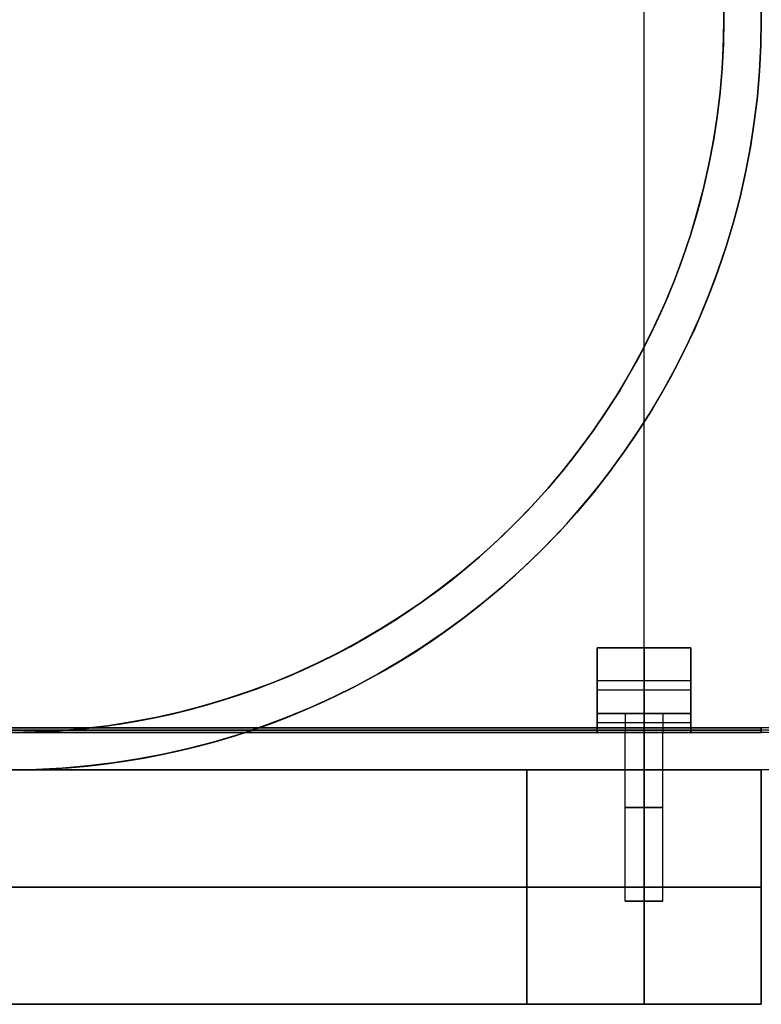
# Model space of a CAD drawing. Extents: x -1808 to 814, y 59 to 2017.
# Tile 44 of 52: x 655 to 734, y 1317 to 1422. Entities that reach past the tile are written whole.
import ezdxf

# ---------------------------------------------------------------- set-up
doc = ezdxf.new("R2010")
doc.units = 0
for name, color, linetype in [('LIVELLO_01', 12, 'CONTINUOUS'), ('LIVELLO_02', 192, 'CONTINUOUS'), ('LIVELLO_03', 5, 'CONTINUOUS'), ('PREDEFINITO', 7, 'CONTINUOUS')]:
    doc.layers.add(name, color=color, linetype=linetype)

msp = doc.modelspace()

# ---------------------------------------------------------------- linework, layer by layer
at = {"layer": 'LIVELLO_01'}
for p, q in [((655.88, 1342, 25.03), (654, 1342, 25)), ((654, 1342), (656.73, 1342, 0.05)), ((657.75, 1342, 25.13), (655.88, 1342, 25.03)), ((656.73, 1342, 0.05), (659.46, 1342, 0.19)), ((659.62, 1342, 25.29), (657.75, 1342, 25.13)), ((659.46, 1342, 0.19), (662.18, 1342, 0.42)), ((661.49, 1342, 25.51), (659.62, 1342, 25.29)), ((663.35, 1342, 25.8), (661.49, 1342, 25.51)), ((662.18, 1342, 0.42), (664.89, 1342, 0.75)), ((665.19, 1342, 26.15), (663.35, 1342, 25.8)), ((664.89, 1342, 0.75), (667.59, 1342, 1.16)), ((667.02, 1342, 26.56), (665.19, 1342, 26.15)), ((668.84, 1342, 27.04), (667.02, 1342, 26.56)), ((667.59, 1342, 1.16), (670.28, 1342, 1.67)), ((670.64, 1342, 27.58), (668.84, 1342, 27.04)), ((670.28, 1342, 1.67), (672.94, 1342, 2.27)), ((672.42, 1342, 28.18), (670.64, 1342, 27.58)), ((674.18, 1342, 28.83), (672.42, 1342, 28.18)), ((672.94, 1342, 2.27), (675.58, 1342, 2.97)), ((675.91, 1342, 29.55), (674.18, 1342, 28.83)), ((675.58, 1342, 2.97), (678.2, 1342, 3.75)), ((677.62, 1342, 30.33), (675.91, 1342, 29.55)), ((679.3, 1342, 31.17), (677.62, 1342, 30.33)), ((678.2, 1342, 3.75), (680.79, 1342, 4.62)), ((680.96, 1342, 32.06), (679.3, 1342, 31.17)), ((680.79, 1342, 4.62), (683.35, 1342, 5.58)), ((682.58, 1342, 33.01), (680.96, 1342, 32.06)), ((684.16, 1342, 34.01), (682.58, 1342, 33.01)), ((683.35, 1342, 5.58), (685.87, 1342, 6.62)), ((685.72, 1342, 35.07), (684.16, 1342, 34.01)), ((687.23, 1342, 36.18), (685.72, 1342, 35.07)), ((685.87, 1342, 6.62), (688.36, 1342, 7.75)), ((688.71, 1342, 37.34), (687.23, 1342, 36.18)), ((688.36, 1342, 7.75), (690.81, 1342, 8.97)), ((690.15, 1342, 38.55), (688.71, 1342, 37.34)), ((691.54, 1342, 39.8), (690.15, 1342, 38.55)), ((690.81, 1342, 8.97), (693.21, 1342, 10.27)), ((692.89, 1342, 41.11), (691.54, 1342, 39.8)), ((694.2, 1342, 42.46), (692.89, 1342, 41.11)), ((693.21, 1342, 10.27), (695.57, 1342, 11.65)), ((695.45, 1342, 43.85), (694.2, 1342, 42.46)), ((696.66, 1342, 45.29), (695.45, 1342, 43.85)), ((695.57, 1342, 11.65), (697.88, 1342, 13.11)), ((697.82, 1342, 46.77), (696.66, 1342, 45.29)), ((698.93, 1342, 48.28), (697.82, 1342, 46.77)), ((697.88, 1342, 13.11), (700.13, 1342, 14.64)), ((699.99, 1342, 49.84), (698.93, 1342, 48.28)), ((700.99, 1342, 51.42), (699.99, 1342, 49.84)), ((700.13, 1342, 14.64), (702.34, 1342, 16.26)), ((701.94, 1342, 53.04), (700.99, 1342, 51.42)), ((702.83, 1342, 54.7), (701.94, 1342, 53.04)), ((702.34, 1342, 16.26), (704.49, 1342, 17.94)), ((703.67, 1342, 56.38), (702.83, 1342, 54.7)), ((704.45, 1342, 58.09), (703.67, 1342, 56.38)), ((705.17, 1342, 59.82), (704.45, 1342, 58.09)), ((704.49, 1342, 17.94), (706.58, 1342, 19.7)), ((705.82, 1342, 61.58), (705.17, 1342, 59.82)), ((706.42, 1342, 63.36), (705.82, 1342, 61.58)), ((706.96, 1342, 65.16), (706.42, 1342, 63.36)), ((706.58, 1342, 19.7), (708.6, 1342, 21.53)), ((707.44, 1342, 66.98), (706.96, 1342, 65.16)), ((707.85, 1342, 68.81), (707.44, 1342, 66.98)), ((708.2, 1342, 70.65), (707.85, 1342, 68.81)), ((708.49, 1342, 72.51), (708.2, 1342, 70.65)), ((708.71, 1342, 74.38), (708.49, 1342, 72.51)), ((708.6, 1342, 21.53), (710.57, 1342, 23.43)), ((708.87, 1342, 76.25), (708.71, 1342, 74.38)), ((708.97, 1342, 78.12), (708.87, 1342, 76.25)), ((709, 1342, 80), (708.97, 1342, 78.12)), ((709, 1342, 300), (709, 1342, 80)), ((734, 1342, 300), (709, 1342, 300)), ((709, 1317, 300), (709, 1342, 300)), ((709, 1342, 150), (734, 1342, 150)), ((709, 1342, 80), (709, 1317, 80)), ((710.57, 1342, 23.43), (712.47, 1342, 25.4)), ((712.47, 1342, 25.4), (714.3, 1342, 27.42)), ((714.3, 1342, 27.42), (716.06, 1342, 29.51)), ((716.06, 1342, 29.51), (717.74, 1342, 31.66)), ((717.74, 1342, 31.66), (719.36, 1342, 33.87)), ((719.36, 1342, 33.87), (720.89, 1342, 36.12)), ((719.5, 1328, 282.5), (719.5, 1342, 282.5)), ((720.89, 1342, 36.12), (722.35, 1342, 38.43)), ((721.5, 1342, 300), (721.5, 1317, 300)), ((721.5, 1328, 280.5), (721.5, 1342, 280.5)), ((721.5, 1328, 284.5), (721.5, 1342, 284.5)), ((722.35, 1342, 38.43), (723.73, 1342, 40.79)), ((723.5, 1328, 282.5), (723.5, 1342, 282.5)), ((723.73, 1342, 40.79), (725.03, 1342, 43.19)), ((725.03, 1342, 43.19), (726.25, 1342, 45.64)), ((726.25, 1342, 45.64), (727.38, 1342, 48.13)), ((727.38, 1342, 48.13), (728.42, 1342, 50.65)), ((728.42, 1342, 50.65), (729.38, 1342, 53.21)), ((729.38, 1342, 53.21), (730.25, 1342, 55.8)), ((730.25, 1342, 55.8), (731.03, 1342, 58.42)), ((731.03, 1342, 58.42), (731.73, 1342, 61.06)), ((731.73, 1342, 61.06), (732.33, 1342, 63.72)), ((732.33, 1342, 63.72), (732.84, 1342, 66.41)), ((732.84, 1342, 66.41), (733.25, 1342, 69.11)), ((733.25, 1342, 69.11), (733.58, 1342, 71.82)), ((733.58, 1342, 71.82), (733.81, 1342, 74.54)), ((733.81, 1342, 74.54), (733.95, 1342, 77.27)), ((733.95, 1342, 77.27), (734, 1342, 80)), ((734, 1342, 80), (734, 1342, 300)), ((734, 1317, 300), (734, 1342, 300)), ((734, 1342, 80), (734, 1317, 80)), ((656.73, 1329.5, 0.05), (654, 1329.5)), ((654, 1329.5, 25), (655.88, 1329.5, 25.03)), ((655.88, 1329.5, 25.03), (657.75, 1329.5, 25.13)), ((659.46, 1329.5, 0.19), (656.73, 1329.5, 0.05)), ((657.75, 1329.5, 25.13), (659.62, 1329.5, 25.29)), ((662.18, 1329.5, 0.42), (659.46, 1329.5, 0.19)), ((659.62, 1329.5, 25.29), (661.49, 1329.5, 25.51)), ((661.49, 1329.5, 25.51), (663.35, 1329.5, 25.8)), ((664.89, 1329.5, 0.75), (662.18, 1329.5, 0.42)), ((663.35, 1329.5, 25.8), (665.19, 1329.5, 26.15)), ((667.59, 1329.5, 1.16), (664.89, 1329.5, 0.75)), ((665.19, 1329.5, 26.15), (667.02, 1329.5, 26.56)), ((667.02, 1329.5, 26.56), (668.84, 1329.5, 27.04)), ((670.28, 1329.5, 1.67), (667.59, 1329.5, 1.16)), ((668.84, 1329.5, 27.04), (670.64, 1329.5, 27.58)), ((672.94, 1329.5, 2.27), (670.28, 1329.5, 1.67)), ((670.64, 1329.5, 27.58), (672.42, 1329.5, 28.18)), ((672.42, 1329.5, 28.18), (674.18, 1329.5, 28.83)), ((675.58, 1329.5, 2.97), (672.94, 1329.5, 2.27)), ((674.18, 1329.5, 28.83), (675.91, 1329.5, 29.55)), ((678.2, 1329.5, 3.75), (675.58, 1329.5, 2.97)), ((675.91, 1329.5, 29.55), (677.62, 1329.5, 30.33)), ((677.62, 1329.5, 30.33), (679.3, 1329.5, 31.17)), ((680.79, 1329.5, 4.62), (678.2, 1329.5, 3.75)), ((679.3, 1329.5, 31.17), (680.96, 1329.5, 32.06)), ((683.35, 1329.5, 5.58), (680.79, 1329.5, 4.62)), ((680.96, 1329.5, 32.06), (682.58, 1329.5, 33.01)), ((682.58, 1329.5, 33.01), (684.16, 1329.5, 34.01)), ((685.87, 1329.5, 6.62), (683.35, 1329.5, 5.58)), ((684.16, 1329.5, 34.01), (685.72, 1329.5, 35.07)), ((685.72, 1329.5, 35.07), (687.23, 1329.5, 36.18)), ((688.36, 1329.5, 7.75), (685.87, 1329.5, 6.62)), ((687.23, 1329.5, 36.18), (688.71, 1329.5, 37.34)), ((690.81, 1329.5, 8.97), (688.36, 1329.5, 7.75)), ((688.71, 1329.5, 37.34), (690.15, 1329.5, 38.55)), ((690.15, 1329.5, 38.55), (691.54, 1329.5, 39.8)), ((693.21, 1329.5, 10.27), (690.81, 1329.5, 8.97)), ((691.54, 1329.5, 39.8), (692.89, 1329.5, 41.11)), ((692.89, 1329.5, 41.11), (694.2, 1329.5, 42.46)), ((695.57, 1329.5, 11.65), (693.21, 1329.5, 10.27)), ((694.2, 1329.5, 42.46), (695.45, 1329.5, 43.85)), ((695.45, 1329.5, 43.85), (696.66, 1329.5, 45.29)), ((697.88, 1329.5, 13.11), (695.57, 1329.5, 11.65)), ((696.66, 1329.5, 45.29), (697.82, 1329.5, 46.77)), ((697.82, 1329.5, 46.77), (698.93, 1329.5, 48.28)), ((700.13, 1329.5, 14.64), (697.88, 1329.5, 13.11)), ((698.93, 1329.5, 48.28), (699.99, 1329.5, 49.84)), ((699.99, 1329.5, 49.84), (700.99, 1329.5, 51.42)), ((702.34, 1329.5, 16.26), (700.13, 1329.5, 14.64)), ((700.99, 1329.5, 51.42), (701.94, 1329.5, 53.04)), ((701.94, 1329.5, 53.04), (702.83, 1329.5, 54.7)), ((704.49, 1329.5, 17.94), (702.34, 1329.5, 16.26)), ((702.83, 1329.5, 54.7), (703.67, 1329.5, 56.38)), ((703.67, 1329.5, 56.38), (704.45, 1329.5, 58.09)), ((704.45, 1329.5, 58.09), (705.17, 1329.5, 59.82)), ((706.58, 1329.5, 19.7), (704.49, 1329.5, 17.94)), ((705.17, 1329.5, 59.82), (705.82, 1329.5, 61.58)), ((705.82, 1329.5, 61.58), (706.42, 1329.5, 63.36)), ((706.42, 1329.5, 63.36), (706.96, 1329.5, 65.16)), ((708.6, 1329.5, 21.53), (706.58, 1329.5, 19.7)), ((706.96, 1329.5, 65.16), (707.44, 1329.5, 66.98)), ((707.44, 1329.5, 66.98), (707.85, 1329.5, 68.81)), ((707.85, 1329.5, 68.81), (708.2, 1329.5, 70.65)), ((708.2, 1329.5, 70.65), (708.49, 1329.5, 72.51)), ((708.49, 1329.5, 72.51), (708.71, 1329.5, 74.38)), ((710.57, 1329.5, 23.43), (708.6, 1329.5, 21.53)), ((708.71, 1329.5, 74.38), (708.87, 1329.5, 76.25)), ((708.87, 1329.5, 76.25), (708.97, 1329.5, 78.12)), ((708.97, 1329.5, 78.12), (709, 1329.5, 80)), ((709, 1329.5, 300), (734, 1329.5, 300)), ((709, 1329.5, 80), (709, 1329.5, 300)), ((712.47, 1329.5, 25.4), (710.57, 1329.5, 23.43)), ((714.3, 1329.5, 27.42), (712.47, 1329.5, 25.4)), ((716.06, 1329.5, 29.51), (714.3, 1329.5, 27.42)), ((717.74, 1329.5, 31.66), (716.06, 1329.5, 29.51)), ((719.36, 1329.5, 33.87), (717.74, 1329.5, 31.66)), ((720.89, 1329.5, 36.12), (719.36, 1329.5, 33.87)), ((722.35, 1329.5, 38.43), (720.89, 1329.5, 36.12)), ((723.73, 1329.5, 40.79), (722.35, 1329.5, 38.43)), ((725.03, 1329.5, 43.19), (723.73, 1329.5, 40.79)), ((726.25, 1329.5, 45.64), (725.03, 1329.5, 43.19)), ((727.38, 1329.5, 48.13), (726.25, 1329.5, 45.64)), ((728.42, 1329.5, 50.65), (727.38, 1329.5, 48.13)), ((729.38, 1329.5, 53.21), (728.42, 1329.5, 50.65)), ((730.25, 1329.5, 55.8), (729.38, 1329.5, 53.21)), ((731.03, 1329.5, 58.42), (730.25, 1329.5, 55.8)), ((731.73, 1329.5, 61.06), (731.03, 1329.5, 58.42)), ((732.33, 1329.5, 63.72), (731.73, 1329.5, 61.06)), ((732.84, 1329.5, 66.41), (732.33, 1329.5, 63.72)), ((733.25, 1329.5, 69.11), (732.84, 1329.5, 66.41)), ((733.58, 1329.5, 71.82), (733.25, 1329.5, 69.11)), ((733.81, 1329.5, 74.54), (733.58, 1329.5, 71.82)), ((733.95, 1329.5, 77.27), (733.81, 1329.5, 74.54)), ((734, 1329.5, 80), (733.95, 1329.5, 77.27)), ((734, 1329.5, 300), (734, 1329.5, 80)), ((719.5, 1328, 282.5), (723.5, 1328, 282.5)), ((721.5, 1328, 284.5), (721.5, 1328, 280.5)), ((654, 1317), (656.73, 1317, 0.05)), ((655.88, 1317, 25.03), (654, 1317, 25)), ((657.75, 1317, 25.13), (655.88, 1317, 25.03)), ((656.73, 1317, 0.05), (659.46, 1317, 0.19)), ((659.62, 1317, 25.29), (657.75, 1317, 25.13)), ((659.46, 1317, 0.19), (662.18, 1317, 0.42)), ((661.49, 1317, 25.51), (659.62, 1317, 25.29)), ((663.35, 1317, 25.8), (661.49, 1317, 25.51)), ((662.18, 1317, 0.42), (664.89, 1317, 0.75)), ((665.19, 1317, 26.15), (663.35, 1317, 25.8)), ((664.89, 1317, 0.75), (667.59, 1317, 1.16)), ((667.02, 1317, 26.56), (665.19, 1317, 26.15)), ((668.84, 1317, 27.04), (667.02, 1317, 26.56)), ((667.59, 1317, 1.16), (670.28, 1317, 1.67)), ((670.64, 1317, 27.58), (668.84, 1317, 27.04)), ((670.28, 1317, 1.67), (672.94, 1317, 2.27)), ((672.42, 1317, 28.18), (670.64, 1317, 27.58)), ((674.18, 1317, 28.83), (672.42, 1317, 28.18)), ((672.94, 1317, 2.27), (675.58, 1317, 2.97)), ((675.91, 1317, 29.55), (674.18, 1317, 28.83)), ((675.58, 1317, 2.97), (678.2, 1317, 3.75)), ((677.62, 1317, 30.33), (675.91, 1317, 29.55)), ((679.3, 1317, 31.17), (677.62, 1317, 30.33)), ((678.2, 1317, 3.75), (680.79, 1317, 4.62)), ((680.96, 1317, 32.06), (679.3, 1317, 31.17)), ((680.79, 1317, 4.62), (683.35, 1317, 5.58)), ((682.58, 1317, 33.01), (680.96, 1317, 32.06)), ((684.16, 1317, 34.01), (682.58, 1317, 33.01)), ((683.35, 1317, 5.58), (685.87, 1317, 6.62)), ((685.72, 1317, 35.07), (684.16, 1317, 34.01)), ((687.23, 1317, 36.18), (685.72, 1317, 35.07)), ((685.87, 1317, 6.62), (688.36, 1317, 7.75)), ((688.71, 1317, 37.34), (687.23, 1317, 36.18)), ((688.36, 1317, 7.75), (690.81, 1317, 8.97)), ((690.15, 1317, 38.55), (688.71, 1317, 37.34)), ((691.54, 1317, 39.8), (690.15, 1317, 38.55)), ((690.81, 1317, 8.97), (693.21, 1317, 10.27)), ((692.89, 1317, 41.11), (691.54, 1317, 39.8)), ((694.2, 1317, 42.46), (692.89, 1317, 41.11)), ((693.21, 1317, 10.27), (695.57, 1317, 11.65)), ((695.45, 1317, 43.85), (694.2, 1317, 42.46)), ((696.66, 1317, 45.29), (695.45, 1317, 43.85)), ((695.57, 1317, 11.65), (697.88, 1317, 13.11)), ((697.82, 1317, 46.77), (696.66, 1317, 45.29)), ((698.93, 1317, 48.28), (697.82, 1317, 46.77)), ((697.88, 1317, 13.11), (700.13, 1317, 14.64)), ((699.99, 1317, 49.84), (698.93, 1317, 48.28)), ((700.99, 1317, 51.42), (699.99, 1317, 49.84)), ((700.13, 1317, 14.64), (702.34, 1317, 16.26)), ((701.94, 1317, 53.04), (700.99, 1317, 51.42)), ((702.83, 1317, 54.7), (701.94, 1317, 53.04)), ((702.34, 1317, 16.26), (704.49, 1317, 17.94)), ((703.67, 1317, 56.38), (702.83, 1317, 54.7)), ((704.45, 1317, 58.09), (703.67, 1317, 56.38)), ((705.17, 1317, 59.82), (704.45, 1317, 58.09)), ((704.49, 1317, 17.94), (706.58, 1317, 19.7)), ((705.82, 1317, 61.58), (705.17, 1317, 59.82)), ((706.42, 1317, 63.36), (705.82, 1317, 61.58)), ((706.96, 1317, 65.16), (706.42, 1317, 63.36)), ((706.58, 1317, 19.7), (708.6, 1317, 21.53)), ((707.44, 1317, 66.98), (706.96, 1317, 65.16)), ((707.85, 1317, 68.81), (707.44, 1317, 66.98)), ((708.2, 1317, 70.65), (707.85, 1317, 68.81)), ((708.49, 1317, 72.51), (708.2, 1317, 70.65)), ((708.71, 1317, 74.38), (708.49, 1317, 72.51)), ((708.6, 1317, 21.53), (710.57, 1317, 23.43)), ((708.87, 1317, 76.25), (708.71, 1317, 74.38)), ((708.97, 1317, 78.12), (708.87, 1317, 76.25)), ((709, 1317, 80), (708.97, 1317, 78.12)), ((734, 1317, 300), (709, 1317, 300)), ((709, 1317, 300), (709, 1317, 80)), ((709, 1317, 150), (734, 1317, 150)), ((710.57, 1317, 23.43), (712.47, 1317, 25.4)), ((712.47, 1317, 25.4), (714.3, 1317, 27.42)), ((714.3, 1317, 27.42), (716.06, 1317, 29.51)), ((716.06, 1317, 29.51), (717.74, 1317, 31.66)), ((717.74, 1317, 31.66), (719.36, 1317, 33.87)), ((719.36, 1317, 33.87), (720.89, 1317, 36.12)), ((720.89, 1317, 36.12), (722.35, 1317, 38.43)), ((722.35, 1317, 38.43), (723.73, 1317, 40.79)), ((723.73, 1317, 40.79), (725.03, 1317, 43.19)), ((725.03, 1317, 43.19), (726.25, 1317, 45.64)), ((726.25, 1317, 45.64), (727.38, 1317, 48.13)), ((727.38, 1317, 48.13), (728.42, 1317, 50.65)), ((728.42, 1317, 50.65), (729.38, 1317, 53.21)), ((729.38, 1317, 53.21), (730.25, 1317, 55.8)), ((730.25, 1317, 55.8), (731.03, 1317, 58.42)), ((731.03, 1317, 58.42), (731.73, 1317, 61.06)), ((731.73, 1317, 61.06), (732.33, 1317, 63.72)), ((732.33, 1317, 63.72), (732.84, 1317, 66.41)), ((732.84, 1317, 66.41), (733.25, 1317, 69.11)), ((733.25, 1317, 69.11), (733.58, 1317, 71.82)), ((733.58, 1317, 71.82), (733.81, 1317, 74.54)), ((733.81, 1317, 74.54), (733.95, 1317, 77.27)), ((733.95, 1317, 77.27), (734, 1317, 80)), ((734, 1317, 80), (734, 1317, 300))]:
    msp.add_line(p, q, dxfattribs=at)
at = {"layer": 'LIVELLO_01', "extrusion": (0, 1, 0)}
for centre in [(-721.5, 282.5, 1342), (-721.5, 282.5, 1338), (-721.5, 282.5, 1328)]:
    msp.add_circle(centre, 2, dxfattribs=at)
at = {"layer": 'LIVELLO_02'}
for p, q in [((-6, 1346.5, 292), (734, 1346.5, 292)), ((734, 1346.5, 300), (-6, 1346.5, 300)), ((-6, 1346.25, 292.25), (734, 1346.25, 292.25)), ((734, 1346.25, 299.75), (-6, 1346.25, 299.75)), ((734, 1346.5, 292), (736.58, 1346.54, 292)), ((736.58, 1346.54, 300), (734, 1346.5, 300)), ((734, 1346.5, 292), (734, 1346, 292.5)), ((734, 1346, 299.5), (734, 1346.5, 300)), ((734, 1346.25, 292.25), (736.59, 1346.29, 292.25)), ((736.59, 1346.29, 299.75), (734, 1346.25, 299.75)), ((734, 1346, 299.5), (-6, 1346, 299.5)), ((-6, 1346, 292.5), (734, 1346, 292.5)), ((734, 1346, 296), (-6, 1346, 296)), ((736.59, 1346.04, 299.5), (734, 1346, 299.5)), ((734, 1346, 292.5), (736.59, 1346.04, 292.5)), ((736.59, 1346.04, 296), (734, 1346, 296)), ((734, 1346, 292.5), (734, 1346, 299.5))]:
    msp.add_line(p, q, dxfattribs=at)
at = {"layer": 'LIVELLO_03'}
for p, q in [((730, 1912), (730, 1422)), ((730, 1912, 25), (730, 1422, 25)), ((730, 1422, 12.5), (730, 1912, 12.5)), ((734, 1422), (734, 1912)), ((734, 1422, 25), (734, 1912, 25)), ((734, 1912, 12.5), (734, 1422, 12.5)), ((730, 1422), (729.96, 1419.41)), ((730, 1422, 25), (729.96, 1419.41, 25)), ((729.96, 1419.41, 12.5), (730, 1422, 12.5)), ((730, 1422), (730, 1422, 25)), ((733.95, 1419.27), (734, 1422)), ((733.95, 1419.27, 25), (734, 1422, 25)), ((734, 1422, 12.5), (733.95, 1419.27, 12.5)), ((734, 1422), (734, 1422, 25)), ((729.96, 1419.41), (729.82, 1416.81)), ((729.96, 1419.41, 25), (729.82, 1416.81, 25)), ((729.82, 1416.81, 12.5), (729.96, 1419.41, 12.5)), ((733.81, 1416.54), (733.95, 1419.27)), ((733.81, 1416.54, 25), (733.95, 1419.27, 25)), ((733.95, 1419.27, 12.5), (733.81, 1416.54, 12.5)), ((729.82, 1416.81), (729.6, 1414.23)), ((729.82, 1416.81, 25), (729.6, 1414.23, 25)), ((729.6, 1414.23, 12.5), (729.82, 1416.81, 12.5)), ((733.58, 1413.82), (733.81, 1416.54)), ((733.58, 1413.82, 25), (733.81, 1416.54, 25)), ((733.81, 1416.54, 12.5), (733.58, 1413.82, 12.5)), ((729.6, 1414.23), (729.29, 1411.65)), ((729.6, 1414.23, 25), (729.29, 1411.65, 25)), ((729.29, 1411.65, 12.5), (729.6, 1414.23, 12.5)), ((733.25, 1411.11), (733.58, 1413.82)), ((733.25, 1411.11, 25), (733.58, 1413.82, 25)), ((733.58, 1413.82, 12.5), (733.25, 1411.11, 12.5)), ((729.29, 1411.65), (728.89, 1409.09)), ((729.29, 1411.65, 25), (728.89, 1409.09, 25)), ((728.89, 1409.09, 12.5), (729.29, 1411.65, 12.5)), ((732.84, 1408.41), (733.25, 1411.11)), ((732.84, 1408.41, 25), (733.25, 1411.11, 25)), ((733.25, 1411.11, 12.5), (732.84, 1408.41, 12.5)), ((728.89, 1409.09), (728.41, 1406.54)), ((728.89, 1409.09, 25), (728.41, 1406.54, 25)), ((728.41, 1406.54, 12.5), (728.89, 1409.09, 12.5)), ((732.33, 1405.72), (732.84, 1408.41)), ((732.33, 1405.72, 25), (732.84, 1408.41, 25)), ((732.84, 1408.41, 12.5), (732.33, 1405.72, 12.5)), ((728.41, 1406.54), (727.84, 1404.01)), ((728.41, 1406.54, 25), (727.84, 1404.01, 25)), ((727.84, 1404.01, 12.5), (728.41, 1406.54, 12.5)), ((731.73, 1403.06), (732.33, 1405.72)), ((731.73, 1403.06, 25), (732.33, 1405.72, 25)), ((732.33, 1405.72, 12.5), (731.73, 1403.06, 12.5)), ((727.84, 1404.01), (727.18, 1401.5)), ((727.84, 1404.01, 25), (727.18, 1401.5, 25)), ((727.18, 1401.5, 12.5), (727.84, 1404.01, 12.5)), ((731.03, 1400.42), (731.73, 1403.06)), ((731.03, 1400.42, 25), (731.73, 1403.06, 25)), ((731.73, 1403.06, 12.5), (731.03, 1400.42, 12.5)), ((727.18, 1401.5), (726.44, 1399.01)), ((727.18, 1401.5, 25), (726.44, 1399.01, 25)), ((726.44, 1399.01, 12.5), (727.18, 1401.5, 12.5)), ((730.25, 1397.8), (731.03, 1400.42)), ((730.25, 1397.8, 25), (731.03, 1400.42, 25)), ((731.03, 1400.42, 12.5), (730.25, 1397.8, 12.5)), ((726.44, 1399.01), (725.61, 1396.55)), ((726.44, 1399.01, 25), (725.61, 1396.55, 25)), ((725.61, 1396.55, 12.5), (726.44, 1399.01, 12.5)), ((729.38, 1395.21), (730.25, 1397.8)), ((729.38, 1395.21, 25), (730.25, 1397.8, 25)), ((730.25, 1397.8, 12.5), (729.38, 1395.21, 12.5)), ((725.61, 1396.55), (724.7, 1394.12)), ((725.61, 1396.55, 25), (724.7, 1394.12, 25)), ((724.7, 1394.12, 12.5), (725.61, 1396.55, 12.5)), ((728.42, 1392.65), (729.38, 1395.21)), ((728.42, 1392.65, 25), (729.38, 1395.21, 25)), ((729.38, 1395.21, 12.5), (728.42, 1392.65, 12.5)), ((724.7, 1394.12), (723.71, 1391.72)), ((724.7, 1394.12, 25), (723.71, 1391.72, 25)), ((723.71, 1391.72, 12.5), (724.7, 1394.12, 12.5)), ((727.38, 1390.13), (728.42, 1392.65)), ((727.38, 1390.13, 25), (728.42, 1392.65, 25)), ((728.42, 1392.65, 12.5), (727.38, 1390.13, 12.5)), ((723.71, 1391.72), (722.63, 1389.36)), ((723.71, 1391.72, 25), (722.63, 1389.36, 25)), ((722.63, 1389.36, 12.5), (723.71, 1391.72, 12.5)), ((722.63, 1389.36), (721.48, 1387.04)), ((722.63, 1389.36, 25), (721.48, 1387.04, 25)), ((721.48, 1387.04, 12.5), (722.63, 1389.36, 12.5)), ((726.25, 1387.64), (727.38, 1390.13)), ((726.25, 1387.64, 25), (727.38, 1390.13, 25)), ((727.38, 1390.13, 12.5), (726.25, 1387.64, 12.5)), ((725.03, 1385.19), (726.25, 1387.64)), ((725.03, 1385.19, 25), (726.25, 1387.64, 25)), ((726.25, 1387.64, 12.5), (725.03, 1385.19, 12.5)), ((721.48, 1387.04), (720.25, 1384.75)), ((721.48, 1387.04, 25), (720.25, 1384.75, 25)), ((720.25, 1384.75, 12.5), (721.48, 1387.04, 12.5)), ((723.73, 1382.79), (725.03, 1385.19)), ((723.73, 1382.79, 25), (725.03, 1385.19, 25)), ((725.03, 1385.19, 12.5), (723.73, 1382.79, 12.5)), ((720.25, 1384.75), (718.94, 1382.51)), ((720.25, 1384.75, 25), (718.94, 1382.51, 25)), ((718.94, 1382.51, 12.5), (720.25, 1384.75, 12.5)), ((718.94, 1382.51), (717.55, 1380.32)), ((718.94, 1382.51, 25), (717.55, 1380.32, 25)), ((717.55, 1380.32, 12.5), (718.94, 1382.51, 12.5)), ((722.35, 1380.43), (723.73, 1382.79)), ((722.35, 1380.43, 25), (723.73, 1382.79, 25)), ((723.73, 1382.79, 12.5), (722.35, 1380.43, 12.5)), ((717.55, 1380.32), (716.09, 1378.17)), ((717.55, 1380.32, 25), (716.09, 1378.17, 25)), ((716.09, 1378.17, 12.5), (717.55, 1380.32, 12.5)), ((720.89, 1378.12), (722.35, 1380.43)), ((720.89, 1378.12, 25), (722.35, 1380.43, 25)), ((722.35, 1380.43, 12.5), (720.89, 1378.12, 12.5)), ((716.09, 1378.17), (714.56, 1376.08)), ((716.09, 1378.17, 25), (714.56, 1376.08, 25)), ((714.56, 1376.08, 12.5), (716.09, 1378.17, 12.5)), ((719.36, 1375.87), (720.89, 1378.12)), ((719.36, 1375.87, 25), (720.89, 1378.12, 25)), ((720.89, 1378.12, 12.5), (719.36, 1375.87, 12.5)), ((714.56, 1376.08), (712.95, 1374.04)), ((714.56, 1376.08, 25), (712.95, 1374.04, 25)), ((712.95, 1374.04, 12.5), (714.56, 1376.08, 12.5)), ((717.74, 1373.66), (719.36, 1375.87)), ((717.74, 1373.66, 25), (719.36, 1375.87, 25)), ((719.36, 1375.87, 12.5), (717.74, 1373.66, 12.5)), ((712.95, 1374.04), (711.28, 1372.05)), ((712.95, 1374.04, 25), (711.28, 1372.05, 25)), ((711.28, 1372.05, 12.5), (712.95, 1374.04, 12.5)), ((716.06, 1371.51), (717.74, 1373.66)), ((716.06, 1371.51, 25), (717.74, 1373.66, 25)), ((717.74, 1373.66, 12.5), (716.06, 1371.51, 12.5)), ((711.28, 1372.05), (709.54, 1370.13)), ((711.28, 1372.05, 25), (709.54, 1370.13, 25)), ((709.54, 1370.13, 12.5), (711.28, 1372.05, 12.5)), ((714.3, 1369.42), (716.06, 1371.51)), ((714.3, 1369.42, 25), (716.06, 1371.51, 25)), ((716.06, 1371.51, 12.5), (714.3, 1369.42, 12.5)), ((709.54, 1370.13), (707.74, 1368.26)), ((709.54, 1370.13, 25), (707.74, 1368.26, 25)), ((707.74, 1368.26, 12.5), (709.54, 1370.13, 12.5)), ((712.47, 1367.4), (714.3, 1369.42)), ((712.47, 1367.4, 25), (714.3, 1369.42, 25)), ((714.3, 1369.42, 12.5), (712.47, 1367.4, 12.5)), ((707.74, 1368.26), (705.87, 1366.46)), ((707.74, 1368.26, 25), (705.87, 1366.46, 25)), ((705.87, 1366.46, 12.5), (707.74, 1368.26, 12.5)), ((710.57, 1365.43), (712.47, 1367.4)), ((710.57, 1365.43, 25), (712.47, 1367.4, 25)), ((712.47, 1367.4, 12.5), (710.57, 1365.43, 12.5)), ((705.87, 1366.46), (703.95, 1364.72)), ((705.87, 1366.46, 25), (703.95, 1364.72, 25)), ((703.95, 1364.72, 12.5), (705.87, 1366.46, 12.5)), ((708.6, 1363.53), (710.57, 1365.43)), ((708.6, 1363.53, 25), (710.57, 1365.43, 25)), ((710.57, 1365.43, 12.5), (708.6, 1363.53, 12.5)), ((703.95, 1364.72), (701.96, 1363.05)), ((703.95, 1364.72, 25), (701.96, 1363.05, 25)), ((701.96, 1363.05, 12.5), (703.95, 1364.72, 12.5)), ((701.96, 1363.05), (699.92, 1361.44)), ((701.96, 1363.05, 25), (699.92, 1361.44, 25)), ((699.92, 1361.44, 12.5), (701.96, 1363.05, 12.5)), ((706.58, 1361.7), (708.6, 1363.53)), ((706.58, 1361.7, 25), (708.6, 1363.53, 25)), ((708.6, 1363.53, 12.5), (706.58, 1361.7, 12.5)), ((699.92, 1361.44), (697.83, 1359.91)), ((699.92, 1361.44, 25), (697.83, 1359.91, 25)), ((697.83, 1359.91, 12.5), (699.92, 1361.44, 12.5)), ((704.49, 1359.94), (706.58, 1361.7)), ((704.49, 1359.94, 25), (706.58, 1361.7, 25)), ((706.58, 1361.7, 12.5), (704.49, 1359.94, 12.5)), ((697.83, 1359.91), (695.68, 1358.45)), ((697.83, 1359.91, 25), (695.68, 1358.45, 25)), ((695.68, 1358.45, 12.5), (697.83, 1359.91, 12.5)), ((702.34, 1358.26), (704.49, 1359.94)), ((702.34, 1358.26, 25), (704.49, 1359.94, 25)), ((704.49, 1359.94, 12.5), (702.34, 1358.26, 12.5)), ((695.68, 1358.45), (693.49, 1357.06)), ((695.68, 1358.45, 25), (693.49, 1357.06, 25)), ((693.49, 1357.06, 12.5), (695.68, 1358.45, 12.5)), ((700.13, 1356.64), (702.34, 1358.26)), ((700.13, 1356.64, 25), (702.34, 1358.26, 25)), ((702.34, 1358.26, 12.5), (700.13, 1356.64, 12.5)), ((693.49, 1357.06), (691.25, 1355.75)), ((693.49, 1357.06, 25), (691.25, 1355.75, 25)), ((691.25, 1355.75, 12.5), (693.49, 1357.06, 12.5)), ((697.88, 1355.11), (700.13, 1356.64)), ((697.88, 1355.11, 25), (700.13, 1356.64, 25)), ((700.13, 1356.64, 12.5), (697.88, 1355.11, 12.5)), ((691.25, 1355.75), (688.96, 1354.52)), ((691.25, 1355.75, 25), (688.96, 1354.52, 25)), ((688.96, 1354.52, 12.5), (691.25, 1355.75, 12.5)), ((688.96, 1354.52), (686.64, 1353.37)), ((688.96, 1354.52, 25), (686.64, 1353.37, 25)), ((686.64, 1353.37, 12.5), (688.96, 1354.52, 12.5)), ((695.57, 1353.65), (697.88, 1355.11)), ((695.57, 1353.65, 25), (697.88, 1355.11, 25)), ((697.88, 1355.11, 12.5), (695.57, 1353.65, 12.5)), ((716.5, 1346, 292), (716.5, 1355, 292)), ((716.5, 1355, 292), (726.5, 1355, 292)), ((716.5, 1355, 292), (716.5, 1355, 290)), ((716.5, 1355, 290), (726.5, 1355, 290)), ((716.5, 1355, 290), (716.5, 1348, 290)), ((726.5, 1355, 291), (716.5, 1355, 291)), ((721.5, 1355, 292), (721.5, 1346, 292)), ((721.5, 1355, 290), (721.5, 1355, 292)), ((721.5, 1348, 290), (721.5, 1355, 290)), ((726.5, 1355, 290), (726.5, 1348, 290)), ((726.5, 1355, 292), (726.5, 1355, 290)), ((726.5, 1346, 292), (726.5, 1355, 292)), ((693.21, 1352.27), (695.57, 1353.65)), ((693.21, 1352.27, 25), (695.57, 1353.65, 25)), ((695.57, 1353.65, 12.5), (693.21, 1352.27, 12.5)), ((686.64, 1353.37), (684.28, 1352.29)), ((686.64, 1353.37, 25), (684.28, 1352.29, 25)), ((684.28, 1352.29, 12.5), (686.64, 1353.37, 12.5)), ((684.28, 1352.29), (681.88, 1351.3)), ((684.28, 1352.29, 25), (681.88, 1351.3, 25)), ((681.88, 1351.3, 12.5), (684.28, 1352.29, 12.5)), ((690.81, 1350.97), (693.21, 1352.27)), ((690.81, 1350.97, 25), (693.21, 1352.27, 25)), ((693.21, 1352.27, 12.5), (690.81, 1350.97, 12.5)), ((726.5, 1351.5, 290), (716.5, 1351.5, 290)), ((679.45, 1350.39), (676.99, 1349.56)), ((679.45, 1350.39, 25), (676.99, 1349.56, 25)), ((676.99, 1349.56, 12.5), (679.45, 1350.39, 12.5)), ((681.88, 1351.3), (679.45, 1350.39)), ((681.88, 1351.3, 25), (679.45, 1350.39, 25)), ((679.45, 1350.39, 12.5), (681.88, 1351.3, 12.5)), ((688.36, 1349.75), (690.81, 1350.97)), ((688.36, 1349.75, 25), (690.81, 1350.97, 25)), ((690.81, 1350.97, 12.5), (688.36, 1349.75, 12.5)), ((726.5, 1350.5, 292), (716.5, 1350.5, 292)), ((716.5, 1350.5, 292), (716.5, 1350.5, 290)), ((726.5, 1350.5, 292), (726.5, 1350.5, 290)), ((676.99, 1349.56), (674.5, 1348.82)), ((676.99, 1349.56, 25), (674.5, 1348.82, 25)), ((674.5, 1348.82, 12.5), (676.99, 1349.56, 12.5)), ((685.87, 1348.62), (688.36, 1349.75)), ((685.87, 1348.62, 25), (688.36, 1349.75, 25)), ((688.36, 1349.75, 12.5), (685.87, 1348.62, 12.5)), ((674.5, 1348.82), (671.99, 1348.16)), ((674.5, 1348.82, 25), (671.99, 1348.16, 25)), ((671.99, 1348.16, 12.5), (674.5, 1348.82, 12.5)), ((683.35, 1347.58), (685.87, 1348.62)), ((683.35, 1347.58, 25), (685.87, 1348.62, 25)), ((685.87, 1348.62, 12.5), (683.35, 1347.58, 12.5)), ((669.46, 1347.59), (666.91, 1347.11)), ((669.46, 1347.59, 25), (666.91, 1347.11, 25)), ((666.91, 1347.11, 12.5), (669.46, 1347.59, 12.5)), ((671.99, 1348.16), (669.46, 1347.59)), ((671.99, 1348.16, 25), (669.46, 1347.59, 25)), ((669.46, 1347.59, 12.5), (671.99, 1348.16, 12.5)), ((680.79, 1346.62), (683.35, 1347.58)), ((680.79, 1346.62, 25), (683.35, 1347.58, 25)), ((683.35, 1347.58, 12.5), (680.79, 1346.62, 12.5)), ((716.5, 1348, 290), (726.5, 1348, 290)), ((716.5, 1348, 290), (716.5, 1348, 275)), ((716.5, 1348, 275), (726.5, 1348, 275)), ((716.5, 1348, 275), (716.5, 1346, 275)), ((719.5, 1348, 282.5), (716.5, 1348, 282.5)), ((716.5, 1346, 283.5), (716.5, 1348, 283.5)), ((719.5, 1348, 282.5), (719.5, 1346, 282.5)), ((721.5, 1348, 275), (721.5, 1348, 280.5)), ((721.5, 1348, 284.5), (721.5, 1348, 290)), ((721.5, 1346, 275), (721.5, 1348, 275)), ((721.5, 1348, 280.5), (721.5, 1346, 280.5)), ((721.5, 1348, 284.5), (721.5, 1346, 284.5)), ((726.5, 1348, 282.5), (723.5, 1348, 282.5)), ((723.5, 1348, 282.5), (723.5, 1346, 282.5)), ((726.5, 1348, 275), (726.5, 1346, 275)), ((726.5, 1348, 290), (726.5, 1348, 275)), ((726.5, 1346, 283.5), (726.5, 1348, 283.5)), ((659.19, 1346.18), (656.59, 1346.04)), ((659.19, 1346.18, 25), (656.59, 1346.04, 25)), ((656.59, 1346.04, 12.5), (659.19, 1346.18, 12.5)), ((661.77, 1346.4), (659.19, 1346.18)), ((661.77, 1346.4, 25), (659.19, 1346.18, 25)), ((659.19, 1346.18, 12.5), (661.77, 1346.4, 12.5)), ((664.35, 1346.71), (661.77, 1346.4)), ((664.35, 1346.71, 25), (661.77, 1346.4, 25)), ((661.77, 1346.4, 12.5), (664.35, 1346.71, 12.5)), ((666.91, 1347.11), (664.35, 1346.71)), ((666.91, 1347.11, 25), (664.35, 1346.71, 25)), ((664.35, 1346.71, 12.5), (666.91, 1347.11, 12.5)), ((678.2, 1345.75), (680.79, 1346.62)), ((678.2, 1345.75, 25), (680.79, 1346.62, 25)), ((680.79, 1346.62, 12.5), (678.2, 1345.75, 12.5)), ((726.5, 1347, 275), (716.5, 1347, 275)), ((734, 1346, 275), (-6, 1346, 275)), ((734, 1346, 300), (-6, 1346, 300)), ((-6, 1346, 287.5), (734, 1346, 287.5)), ((656.59, 1346.04), (654, 1346)), ((656.59, 1346.04, 25), (654, 1346, 25)), ((654, 1346, 12.5), (656.59, 1346.04, 12.5)), ((675.58, 1344.97), (678.2, 1345.75)), ((675.58, 1344.97, 25), (678.2, 1345.75, 25)), ((678.2, 1345.75, 12.5), (675.58, 1344.97, 12.5)), ((726.5, 1346, 275), (716.5, 1346, 275)), ((716.5, 1346, 275), (716.5, 1346, 292)), ((716.5, 1346, 292), (726.5, 1346, 292)), ((719.77, 1346, 283.5), (716.5, 1346, 283.5)), ((719.5, 1342, 282.5), (719.5, 1346, 282.5)), ((721.5, 1342, 280.5), (721.5, 1346, 280.5)), ((721.5, 1342, 284.5), (721.5, 1346, 284.5)), ((721.5, 1346, 292), (721.5, 1346, 284.5)), ((721.5, 1346, 280.5), (721.5, 1346, 275)), ((726.5, 1346, 283.5), (723.23, 1346, 283.5)), ((723.5, 1342, 282.5), (723.5, 1346, 282.5)), ((726.5, 1346, 275), (726.5, 1346, 292)), ((736.59, 1346.04, 275), (734, 1346, 275)), ((736.59, 1346.04, 300), (734, 1346, 300)), ((734, 1346, 287.5), (736.59, 1346.04, 287.5)), ((734, 1346, 275), (734, 1346, 300)), ((670.28, 1343.67), (672.94, 1344.27)), ((670.28, 1343.67, 25), (672.94, 1344.27, 25)), ((672.94, 1344.27, 12.5), (670.28, 1343.67, 12.5)), ((672.94, 1344.27), (675.58, 1344.97)), ((672.94, 1344.27, 25), (675.58, 1344.97, 25)), ((675.58, 1344.97, 12.5), (672.94, 1344.27, 12.5)), ((664.89, 1342.75), (667.59, 1343.16)), ((664.89, 1342.75, 25), (667.59, 1343.16, 25)), ((667.59, 1343.16, 12.5), (664.89, 1342.75, 12.5)), ((667.59, 1343.16), (670.28, 1343.67)), ((667.59, 1343.16, 25), (670.28, 1343.67, 25)), ((670.28, 1343.67, 12.5), (667.59, 1343.16, 12.5)), ((-6, 1342, 275), (734, 1342, 275)), ((-6, 1342, 300), (734, 1342, 300)), ((734, 1342, 287.5), (-6, 1342, 287.5)), ((654, 1342), (656.73, 1342.05)), ((654, 1342, 25), (656.73, 1342.05, 25)), ((656.73, 1342.05, 12.5), (654, 1342, 12.5)), ((656.73, 1342.05), (659.46, 1342.19)), ((656.73, 1342.05, 25), (659.46, 1342.19, 25)), ((659.46, 1342.19, 12.5), (656.73, 1342.05, 12.5)), ((659.46, 1342.19), (662.18, 1342.42)), ((659.46, 1342.19, 25), (662.18, 1342.42, 25)), ((662.18, 1342.42, 12.5), (659.46, 1342.19, 12.5)), ((662.18, 1342.42), (664.89, 1342.75)), ((662.18, 1342.42, 25), (664.89, 1342.75, 25)), ((664.89, 1342.75, 12.5), (662.18, 1342.42, 12.5)), ((734, 1342, 275), (736.73, 1342.05, 275)), ((734, 1342, 300), (736.73, 1342.05, 300)), ((736.73, 1342.05, 287.5), (734, 1342, 287.5)), ((734, 1342, 275), (734, 1342, 300))]:
    msp.add_line(p, q, dxfattribs=at)
at = {"layer": 'LIVELLO_03', "extrusion": (0, 1, 0)}
for centre in [(-721.5, 282.5, 1348), (-721.5, 282.5, 1346), (-721.5, 282.5, 1346), (-721.5, 282.5, 1342)]:
    msp.add_circle(centre, 2, dxfattribs=at)
at = {"layer": 'PREDEFINITO'}
for p, q in [((721.5, 1317, 300), (721.5, 2017, 300)), ((730, 1422), (730, 1912)), ((734, 1422), (734, 1912)), ((721.5, 1348, 282.5), (721.5, 1334, 282.5)), ((-6, 1346, 275), (734, 1346, 275)), ((-6, 1342, 275), (734, 1342, 275)), ((19, 1342, 275), (709, 1342, 275)), ((19, 1342, 300), (709, 1342, 300))]:
    msp.add_line(p, q, dxfattribs=at)
for centre, radius, end in [((654, 1422), 76, 0), ((654, 1422), 80, 0), ((734, 1422, 275), 80, 360), ((734, 1422, 275), 76, 360)]:
    msp.add_arc(centre, radius, 270, end, dxfattribs=at)

doc.saveas('drawing.dxf')
